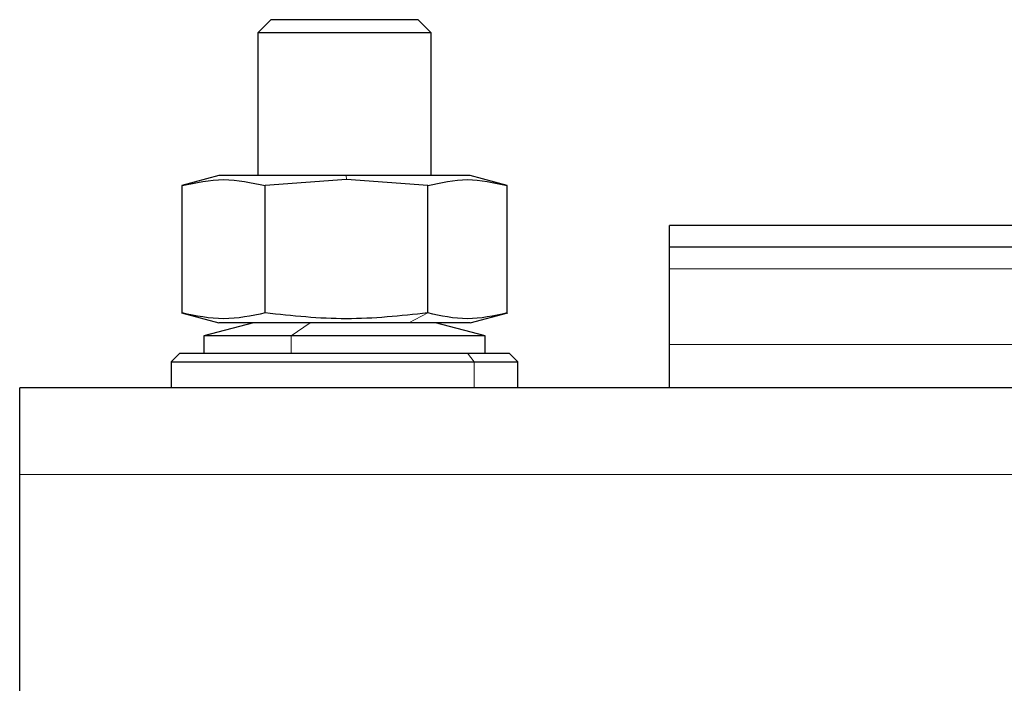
# Model space of a CAD drawing. Header units: millimetres. Extents: x 5 to 418, y 2 to 292.
# Tile 16 of 53: x 66 to 81, y 243 to 253. Entities that reach past the tile are written whole.
import ezdxf

# ---------------------------------------------------------------- set-up
doc = ezdxf.new("R2010")
doc.units = ezdxf.units.MM

msp = doc.modelspace()

# ---------------------------------------------------------------- linework, layer by layer
at = {"color": 7, "linetype": 'Continuous', "lineweight": 25}
for p, q in [((69.5538, 252.9714), (69.3538, 252.7714)), ((71.8205, 252.9714), (69.5538, 252.9714)), ((72.0205, 252.7714), (71.8205, 252.9714)), ((69.3538, 252.7714), (69.3538, 250.5714)), ((72.0205, 252.7714), (69.3538, 252.7714)), ((72.0205, 250.5714), (72.0205, 252.7714)), ((68.7538, 250.5714), (68.1826, 250.4183)), ((70.7138, 250.5714), (68.7538, 250.5714)), ((72.6205, 250.5714), (70.7138, 250.5714)), ((73.1917, 250.4183), (72.6205, 250.5714)), ((68.1855, 248.457), (68.1855, 250.419)), ((70.717, 250.5089), (69.4662, 250.419)), ((69.4662, 248.457), (69.4662, 250.419)), ((71.9678, 250.419), (70.717, 250.5089)), ((71.9678, 248.457), (71.9678, 250.419)), ((73.1888, 248.457), (73.1888, 250.419)), ((81.4538, 249.8047), (75.6871, 249.8047)), ((75.6871, 249.4714), (75.6871, 249.8047)), ((81.4538, 249.4714), (75.6871, 249.4714)), ((75.6871, 249.138), (75.6871, 249.4714)), ((75.6871, 247.9714), (75.6871, 249.138)), ((68.1761, 248.4595), (68.7538, 248.3047)), ((72.6205, 248.3047), (73.1982, 248.4595)), ((69.2871, 248.3047), (68.5205, 248.1047)), ((70.7138, 248.3047), (68.7538, 248.3047)), ((71.6768, 248.3047), (70.7138, 248.3047)), ((72.6205, 248.3047), (71.6768, 248.3047)), ((72.8538, 248.1047), (72.0871, 248.3047)), ((68.5205, 248.1047), (68.5205, 247.838)), ((69.866, 248.1047), (68.5205, 248.1047)), ((72.8538, 248.1047), (69.866, 248.1047)), ((72.8538, 247.838), (72.8538, 248.1047)), ((75.6871, 247.3047), (75.6871, 247.9714)), ((68.1538, 247.838), (68.0205, 247.7047)), ((68.1538, 247.838), (72.581, 247.838)), ((72.581, 247.838), (73.2205, 247.838)), ((73.3538, 247.7047), (73.2205, 247.838)), ((68.0205, 247.7047), (68.0205, 247.3047)), ((68.0205, 247.7047), (72.6806, 247.7047)), ((72.6806, 247.7047), (73.3538, 247.7047)), ((73.3538, 247.3047), (73.3538, 247.7047)), ((135.6871, 247.3047), (65.6871, 247.3047)), ((65.6871, 245.9714), (65.6871, 247.3047)), ((65.6871, 233.3047), (65.6871, 245.9714))]:
    msp.add_line(p, q, dxfattribs=at)
at = {"color": 7, "linetype": 'Continuous', "lineweight": 18}
for p, q in [((70.7138, 250.5714), (70.717, 250.5089)), ((81.4538, 249.138), (75.6871, 249.138)), ((71.6768, 248.3047), (71.9678, 248.457)), ((70.1566, 248.3047), (69.866, 248.1047)), ((69.866, 248.1047), (69.866, 247.838)), ((81.4538, 247.9714), (75.6871, 247.9714)), ((72.581, 247.838), (72.6806, 247.7047)), ((72.6806, 247.3047), (72.6806, 247.7047)), ((135.6871, 245.9714), (65.6871, 245.9714))]:
    msp.add_line(p, q, dxfattribs=at)
at = {"color": 7, "linetype": 'Continuous', "lineweight": 25}
for points, knots in [([(68.1855, 250.419), (68.399, 250.4639), (68.8259, 250.5538), (69.2528, 250.4639), (69.4662, 250.419)], [0, 0, 0, 0, 0.4999949, 1, 1, 1, 1]), ([(71.9678, 250.419), (72.1713, 250.4639), (72.5783, 250.5538), (72.9853, 250.4639), (73.1888, 250.419)], [0, 0, 0, 0, 0.4999949, 1, 1, 1, 1]), ([(69.4662, 248.457), (69.2528, 248.4121), (68.8259, 248.3223), (68.399, 248.4121), (68.1855, 248.457)], [0, 0, 0, 0, 0.4999949, 1, 1, 1, 1]), ([(71.9678, 248.457), (71.5502, 248.4121), (70.7163, 248.3223), (69.8824, 248.4122), (69.4662, 248.457)], [0, 0, 0, 0, 0.5008729, 1, 1, 1, 1]), ([(73.1888, 248.457), (72.9853, 248.4121), (72.5783, 248.3223), (72.1713, 248.4121), (71.9678, 248.457)], [0, 0, 0, 0, 0.4999949, 1, 1, 1, 1])]:
    msp.add_open_spline(points, degree=3, knots=knots, dxfattribs=at)

doc.saveas('drawing.dxf')
